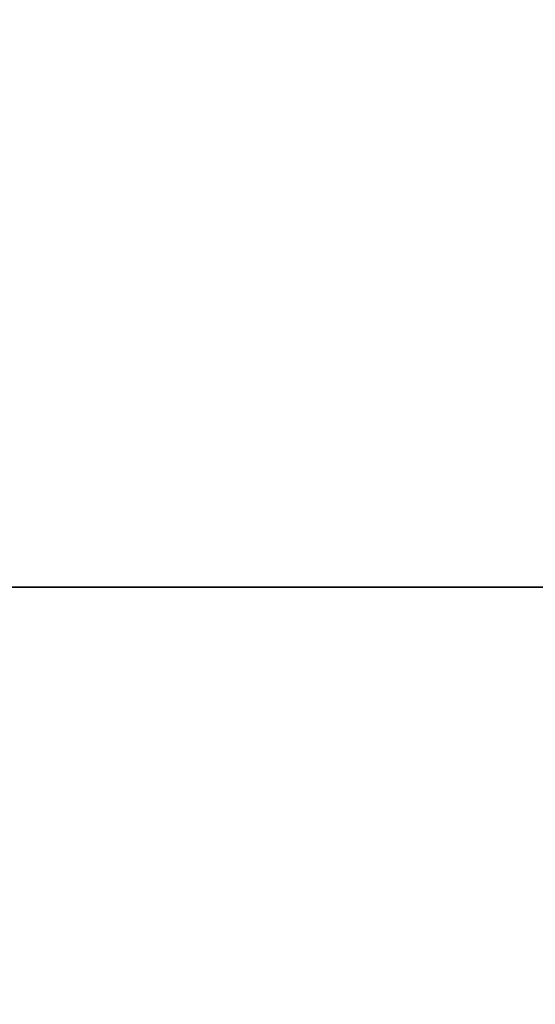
# Model space of a CAD drawing. Header units: millimetres. Extents: x -382 to 385, y -44 to 2191.
# Tile 55 of 256: x -117 to -105, y -10 to 14. Entities that reach past the tile are written whole.
import ezdxf

# ---------------------------------------------------------------- set-up
doc = ezdxf.new("R2010")
doc.units = ezdxf.units.MM
for name, color, linetype, true_color in [('ORTHO$6', 7, 'CONTINUOUS', 0xffffff), ('ORTHO$7', 7, 'CONTINUOUS', 0xffffff), ('ORTHO$8', 7, 'CONTINUOUS', 0xffffff)]:
    doc.layers.add(name, color=color, linetype=linetype, true_color=true_color)

msp = doc.modelspace()

# ---------------------------------------------------------------- linework, layer by layer
at = {"layer": 'ORTHO$6', "color": 7, "linetype": 'Continuous'}
for p, q in [((-359, 0, 1330.524), (361, 0, 1330.524)), ((360.998, 0, 1330.024), (-358.998, 0, 1330.024)), ((360.9, 0, 1369.524), (-358.9, 0, 1369.524)), ((-357.5, 0, 228.024), (359.5, 0, 228.024)), ((-354.5, 0), (356.5, 0)), ((-354, 0, 15.5), (356, 0, 15.5)), ((356, 0, 226.5), (-354, 0, 226.5)), ((-58, 0, 1219.024), (-161, 0, 1219.024)), ((-58, 0, 1300.024), (-161, 0, 1300.024)), ((141, 0, 928.524), (-159, 0, 928.524)), ((-159, 0, 618.524), (141, 0, 618.524)), ((-152.784, 0, 1258.224), (-66.216, 0, 1258.224)), ((-152.784, 0, 1177.224), (-66.216, 0, 1177.224)), ((127, 0, 1445.973), (-145, 0, 1445.973)), ((127, 0, 1470.973), (-145, 0, 1470.973)), ((120.5, 0, 1480.973), (-138.5, 0, 1480.973)), ((120.5, 0, 1376.973), (-138.5, 0, 1376.973)), ((-124.783, 0, 1279.724), (-115.2, 0, 1279.724)), ((-124.783, 0, 1281.224), (-115.2, 0, 1281.224)), ((-124.783, 0, 1198.724), (-115.2, 0, 1198.724)), ((-124.783, 0, 1200.224), (-115.2, 0, 1200.224)), ((-95.419, 0, 1246.224), (-123.581, 0, 1246.224)), ((-95.419, 0, 1165.224), (-123.581, 0, 1165.224)), ((-97.5, 0, 1259.724), (-121.5, 0, 1259.724)), ((-97.5, 0, 1178.724), (-121.5, 0, 1178.724)), ((-118.877, 0, 1261.724), (-100.124, 0, 1261.724)), ((-118.877, 0, 1180.724), (-100.124, 0, 1180.724)), ((-115.354, 0, 1268.224), (-118.5, 0, 1268.224)), ((-115.354, 0, 1187.224), (-118.5, 0, 1187.224)), ((-118.2, 0, 1274.724), (-116.7, 0, 1274.724)), ((-118.2, 0, 1273.224), (-117.2, 0, 1273.224)), ((-118.2, 0, 1193.724), (-116.7, 0, 1193.724)), ((-118.2, 0, 1192.224), (-117.2, 0, 1192.224)), ((-115.298, 0, 1275.834), (-117.392, 0, 1279.724)), ((-115.298, 0, 1194.834), (-117.392, 0, 1198.724)), ((-116.2, 0, 1272.224), (-116.2, 0, 1268.224)), ((-116.2, 0, 1191.224), (-116.2, 0, 1187.224)), ((-115.2, 0, 1200.224), (-115.2, 0, 1198.724)), ((-115.2, 0, 1281.224), (-115.2, 0, 1279.724)), ((-114.7, 0, 1267.981), (-114.7, 0, 1272.724)), ((-114.7, 0, 1186.981), (-114.7, 0, 1191.724)), ((-114, 0, 1263.224), (-114.358, 0, 1267.311)), ((-114, 0, 1182.224), (-114.358, 0, 1186.311)), ((-114.2, 0, 1265.624), (-113.669, 0, 1265.624)), ((-114.2, 0, 1184.624), (-113.669, 0, 1184.624)), ((-114, 0, 1263.224), (-110.75, 0, 1263.224)), ((-114, 0, 1182.224), (-110.75, 0, 1182.224)), ((-112.246, 0, 1270.08), (-113.169, 0, 1267.515)), ((-113.169, 0, 1266.124), (-113.169, 0, 1267.515)), ((-113.169, 0, 1185.124), (-113.169, 0, 1186.515)), ((-112.246, 0, 1189.08), (-113.169, 0, 1186.515)), ((-110.75, 0, 1267.724), (-112.75, 0, 1263.224)), ((-110.75, 0, 1186.724), (-112.75, 0, 1182.224)), ((-112.318, 0, 1265.447), (-110.759, 0, 1269.783)), ((-112.318, 0, 1184.447), (-110.759, 0, 1188.783)), ((-111.067, 0, 1270.183), (-112.246, 0, 1270.08)), ((-111.067, 0, 1189.183), (-112.246, 0, 1189.08)), ((-112, 0, 1270.724), (-112, 0, 1270.224)), ((-112, 0, 1189.724), (-112, 0, 1189.224)), ((-110.75, 0, 1270.224), (-111.891, 0, 1270.124)), ((-110.75, 0, 1189.224), (-111.891, 0, 1189.124)), ((-111, 0, 1271.724), (-108, 0, 1271.724)), ((-111, 0, 1190.724), (-108, 0, 1190.724)), ((-110.75, 0, 1263.224), (-110.75, 0, 1270.224)), ((-110.75, 0, 1182.224), (-110.75, 0, 1189.224)), ((-106.65, 0, 1501.224), (-109.65, 0, 1490.832)), ((-109.65, 0, 1480.973), (-109.65, 0, 1523.724)), ((-109.65, 0, 1501.224), (-49.35, 0, 1501.224)), ((-109.65, 0, 1523.724), (-108.15, 0, 1525.224)), ((-49.35, 0, 1523.724), (-109.65, 0, 1523.724)), ((-108.25, 0, 1263.224), (-105, 0, 1263.224)), ((-107.109, 0, 1270.124), (-108.25, 0, 1270.224)), ((-108.25, 0, 1270.224), (-108.25, 0, 1263.224)), ((-106.25, 0, 1263.224), (-108.25, 0, 1267.724)), ((-108.25, 0, 1182.224), (-105, 0, 1182.224)), ((-106.25, 0, 1182.224), (-108.25, 0, 1186.724)), ((-108.25, 0, 1189.224), (-108.25, 0, 1182.224)), ((-107.109, 0, 1189.124), (-108.25, 0, 1189.224)), ((-106.682, 0, 1265.447), (-108.241, 0, 1269.783)), ((-106.682, 0, 1184.447), (-108.241, 0, 1188.783)), ((-108.15, 0, 1525.224), (-50.85, 0, 1525.224)), ((-107.933, 0, 1270.183), (-106.754, 0, 1270.08)), ((-107.933, 0, 1189.183), (-106.754, 0, 1189.08)), ((-107, 0, 1270.724), (-107, 0, 1270.224)), ((-107, 0, 1189.724), (-107, 0, 1189.224)), ((-106.754, 0, 1270.08), (-105.832, 0, 1267.515)), ((-106.754, 0, 1189.08), (-105.832, 0, 1186.515)), ((-106.65, 0, 1525.224), (-106.65, 0, 1501.224)), ((-105.832, 0, 1266.124), (-105.832, 0, 1267.515)), ((-105.832, 0, 1185.124), (-105.832, 0, 1186.515)), ((-104.8, 0, 1265.624), (-105.332, 0, 1265.624)), ((-104.8, 0, 1184.624), (-105.332, 0, 1184.624)), ((-104.643, 0, 1267.311), (-105, 0, 1263.224)), ((-104.643, 0, 1186.311), (-105, 0, 1182.224))]:
    msp.add_line(p, q, dxfattribs=at)
at = {"layer": 'ORTHO$6', "color": 252, "linetype": 'Continuous'}
for p, q in [((361, 0, 1333.024), (-359, 0, 1333.024)), ((-358.9, 0, 1367.024), (360.9, 0, 1367.024)), ((359.5, 0, 230.524), (-357.5, 0, 230.524)), ((-357.5, 0, 1327.524), (359.5, 0, 1327.524)), ((356.5, 0, 4), (-354.5, 0, 4)), ((356, 0, 18), (-354, 0, 18)), ((-354, 0, 224), (356, 0, 224)), ((351, 0, 226.524), (-349, 0, 226.524)), ((131, 0, 1449.973), (-149, 0, 1449.973)), ((131, 0, 1466.973), (-149, 0, 1466.973)), ((120.5, 0, 1441.973), (-138.5, 0, 1441.973)), ((120.5, 0, 1474.973), (-138.5, 0, 1474.973))]:
    msp.add_line(p, q, dxfattribs=at)
at = {"layer": 'ORTHO$6', "color": 7, "linetype": 'Continuous', "extrusion": (0, 1, 0)}
msp.add_circle((9, 773.524), 150, dxfattribs=at)
at = {"layer": 'ORTHO$6', "color": 7, "linetype": 'Continuous', "extrusion": (0, -1, 0)}
for centre, radius, start, end in [((-117.2, 1272.224), 1, 0, 90), ((-117.2, 1191.224), 1, 0, 90), ((-115.354, 1267.224), 1, 5, 90), ((-115.354, 1186.224), 1, 5, 90), ((-114.2, 1266.124), 2, 273.4668, 340.2187), ((-114.2, 1185.124), 2, 273.4668, 340.2187), ((-113.669, 1266.124), 0.5, 270, 0), ((-113.669, 1185.124), 0.5, 270, 0), ((-104.8, 1266.124), 0.5, 270, 271.1439), ((-104.8, 1185.124), 0.5, 270, 271.1439)]:
    msp.add_arc(centre, radius, start, end, dxfattribs=at)
at = {"layer": 'ORTHO$6', "color": 7, "linetype": 'Continuous', "extrusion": (0, 1, 0)}
for centre, radius, start, end in [((116.7, 1272.724), 2, 90, 180), ((116.7, 1191.724), 2, 90, 180), ((119.7, 1273.464), 5, 151.6992, 180), ((119.7, 1192.464), 5, 151.6992, 180), ((114.2, 1266.124), 0.5, 270, 271.1439), ((114.2, 1185.124), 0.5, 270, 271.1439), ((111.9, 1270.224), 0.1, 265, 0), ((111, 1270.724), 1, 0, 90), ((111, 1189.724), 1, 0, 90), ((111.9, 1189.224), 0.1, 265, 0), ((111.041, 1269.885), 0.3, 85, 165.9281), ((111.041, 1188.885), 0.3, 85, 165.9281), ((111.041, 1269.885), 0.3, 194.0719, 199.7813), ((111.041, 1188.885), 0.3, 194.0719, 199.7813), ((107.959, 1269.885), 0.3, 14.0719, 95), ((107.959, 1269.885), 0.3, 340.2187, 345.9281), ((107.959, 1188.885), 0.3, 340.2187, 345.9281), ((107.959, 1188.885), 0.3, 14.0719, 95), ((108, 1270.724), 1, 90, 180), ((108, 1189.724), 1, 90, 180), ((107.1, 1270.224), 0.1, 180, 275), ((107.1, 1189.224), 0.1, 180, 275), ((104.8, 1266.124), 2, 273.4668, 340.2187), ((104.8, 1185.124), 2, 273.4668, 340.2187), ((105.332, 1266.124), 0.5, 270, 0), ((105.332, 1185.124), 0.5, 270, 0)]:
    msp.add_arc(centre, radius, start, end, dxfattribs=at)
at = {"layer": 'ORTHO$7', "color": 7, "linetype": 'Continuous'}
for p, q in [((360.9, 0, 14.024), (-358.9, 0, 14.024)), ((-358.9, 0, 1369.024), (360.9, 0, 1369.024)), ((-358.9, 0, 1187.024), (360.9, 0, 1187.024)), ((356.5, 0), (-354.5, 0)), ((219.7, 0, 1369.013), (-217.7, 0, 1369.013)), ((219.7, 0, 1189.024), (-217.7, 0, 1189.024)), ((197.57, 0, 1366.983), (-195.57, 0, 1366.983)), ((-195.394, 0, 1188.024), (197.393, 0, 1188.024)), ((194.478, 0, 1188.63), (-192.478, 0, 1188.63)), ((179.281, 0, 1229.484), (-178.761, 0, 1229.484)), ((-109.644, 0, 1445.973), (-145, 0, 1445.973)), ((-109.644, 0, 1470.973), (-145, 0, 1470.973)), ((-109.643, 0, 1480.973), (-138.5, 0, 1480.973)), ((-109.643, 0, 1376.973), (-138.5, 0, 1376.973)), ((-120, 0, 1369.524), (-109.649, 0, 1369.524)), ((-108.15, 0, 1525.224), (-109.65, 0, 1523.724)), ((-109.65, 0, 1523.724), (-109.65, 0, 1369.026)), ((-106.65, 0, 1501.224), (-109.65, 0, 1490.832)), ((-109.65, 0, 1501.224), (-49.35, 0, 1501.224)), ((-49.35, 0, 1523.724), (-109.65, 0, 1523.724)), ((-108.15, 0, 1525.224), (-50.85, 0, 1525.224)), ((-106.65, 0, 1525.224), (-106.65, 0, 1501.224))]:
    msp.add_line(p, q, dxfattribs=at)
at = {"layer": 'ORTHO$7', "color": 252, "linetype": 'Continuous'}
for p, q in [((-358.9, 0, 16.524), (360.9, 0, 16.524)), ((360.9, 0, 1184.524), (-358.9, 0, 1184.524)), ((-354.5, 0, 4), (356.5, 0, 4)), ((-217.7, 0, 1191.047), (219.7, 0, 1191.047)), ((-195.2, 0, 1366.167), (197.2, 0, 1366.167)), ((180.758, 0, 1229.096), (-178.758, 0, 1229.096)), ((-178.2, 0, 1233.614), (-48.196, 0, 1233.614)), ((-57.626, 0, 1236.737), (-178.2, 0, 1236.737)), ((-109.643, 0, 1449.973), (-149, 0, 1449.973)), ((-109.643, 0, 1466.973), (-149, 0, 1466.973)), ((-109.643, 0, 1441.973), (-138.5, 0, 1441.973)), ((-109.643, 0, 1474.973), (-138.5, 0, 1474.973))]:
    msp.add_line(p, q, dxfattribs=at)
at = {"layer": 'ORTHO$7', "color": 7, "linetype": 'Continuous'}
for points, knots in [([(-140.051, 0, 1333.352), (-144.923, 0, 1330.807), (-149.445, 0, 1327.864), (-155.36, 0, 1322.444), (-157.25, 0, 1320.33), (-160.325, 0, 1315.795), (-161.539, 0, 1313.323), (-163.046, 0, 1308.111), (-163.341, 0, 1305.404), (-162.936, 0, 1299.777), (-162.248, 0, 1296.99), (-160.03, 0, 1291.463), (-158.506, 0, 1288.759), (-154.919, 0, 1283.631), (-152.828, 0, 1281.162), (-145.956, 0, 1274.109), (-140.713, 0, 1269.97), (-129.417, 0, 1262.413), (-123.37, 0, 1259.024), (-110.931, 0, 1252.953), (-104.481, 0, 1250.245), (-84.88, 0, 1243.043), (-71.408, 0, 1239.414), (-57.626, 0, 1236.737)], [0, 0, 0, 0, 0.101145, 0.101145, 0.157323, 0.157323, 0.213502, 0.213502, 0.26968, 0.26968, 0.325858, 0.325858, 0.382037, 0.382037, 0.438215, 0.438215, 0.550572, 0.550572, 0.662929, 0.662929, 0.775286, 0.775286, 1, 1, 1, 1]), ([(-160.541, 0, 1308.907), (-160.436, 0, 1309.604), (-160.138, 0, 1311.101), (-159.465, 0, 1313.283), (-158.559, 0, 1315.423), (-157.483, 0, 1317.44), (-156.161, 0, 1319.484), (-154.479, 0, 1321.659), (-152.317, 0, 1324.007), (-149.574, 0, 1326.515), (-146.194, 0, 1329.123), (-142.398, 0, 1331.607), (-138.552, 0, 1333.779), (-134.962, 0, 1335.581), (-131.529, 0, 1337.142), (-127.958, 0, 1338.627), (-124.043, 0, 1340.11), (-119.847, 0, 1341.554), (-115.684, 0, 1342.857), (-111.822, 0, 1343.969), (-108.349, 0, 1344.898), (-105.222, 0, 1345.682), (-102.392, 0, 1346.352), (-99.834, 0, 1346.928), (-97.506, 0, 1347.429), (-95.309, 0, 1347.882), (-93.1, 0, 1348.321), (-90.724, 0, 1348.773), (-88.07, 0, 1349.255), (-85.105, 0, 1349.768), (-81.897, 0, 1350.291), (-78.553, 0, 1350.803), (-75.154, 0, 1351.293), (-71.732, 0, 1351.755), (-68.412, 0, 1352.176), (-65.33, 0, 1352.542), (-62.569, 0, 1352.851), (-60.031, 0, 1353.121), (-57.51, 0, 1353.377), (-54.831, 0, 1353.633), (-51.89, 0, 1353.899), (-48.678, 0, 1354.169), (-45.175, 0, 1354.441), (-41.339, 0, 1354.714), (-37.096, 0, 1354.986), (-32.379, 0, 1355.25), (-27.15, 0, 1355.501), (-21.598, 0, 1355.718), (-16.11, 0, 1355.882), (-11.057, 0, 1355.992), (-6.575, 0, 1356.057), (-2.621, 0, 1356.09), (-0.15, 0, 1356.096), (1, 0, 1356.096)], [0, 0, 0, 0, 0.01445, 0.031366, 0.047023, 0.062151, 0.078055, 0.096269, 0.117137, 0.14093, 0.168195, 0.198126, 0.225261, 0.2488, 0.270385, 0.292278, 0.316845, 0.343271, 0.368756, 0.391332, 0.411369, 0.429282, 0.445328, 0.459853, 0.472847, 0.484756, 0.496893, 0.509932, 0.524497, 0.541082, 0.559076, 0.577438, 0.596009, 0.614668, 0.633191, 0.649893, 0.664529, 0.677739, 0.690769, 0.705039, 0.720696, 0.737842, 0.756351, 0.776531, 0.798857, 0.823717, 0.851271, 0.881549, 0.911371, 0.937782, 0.961136, 0.981905, 1, 1, 1, 1])]:
    msp.add_open_spline(points, degree=3, knots=knots, dxfattribs=at)
at = {"layer": 'ORTHO$7', "color": 252, "linetype": 'Continuous'}
for points, knots in [([(1, 0, 1232.323), (-1.474, 0, 1232.34), (-8.801, 0, 1232.392), (-21.609, 0, 1233.003), (-35.856, 0, 1234.352), (-48.163, 0, 1236.097), (-57.51, 0, 1237.754), (-66.121, 0, 1239.533), (-75.137, 0, 1241.687), (-84.359, 0, 1244.256), (-92.542, 0, 1246.866), (-100.073, 0, 1249.539), (-108.427, 0, 1252.828), (-118.752, 0, 1257.483), (-129.854, 0, 1263.466), (-141.381, 0, 1271.128), (-151.096, 0, 1279.56), (-157.126, 0, 1287.275), (-159.99, 0, 1292.556), (-161.227, 0, 1295.576), (-161.997, 0, 1298.144), (-162.447, 0, 1300.234), (-162.731, 0, 1302.325), (-162.767, 0, 1303.709), (-162.784, 0, 1304.401)], [0, 0, 0, 0, 0.03763, 0.111477, 0.194997, 0.255312, 0.300665, 0.339566, 0.389305, 0.441987, 0.485691, 0.520609, 0.564364, 0.623444, 0.695001, 0.75977, 0.840786, 0.900949, 0.923722, 0.946498, 0.959873, 0.973248, 0.986625, 1, 1, 1, 1]), ([(-54.656, 0, 1239.383), (-54.734, 0, 1239.398), (-55.692, 0, 1239.575), (-57.448, 0, 1239.91), (-59.929, 0, 1240.405), (-62.414, 0, 1240.924), (-65.088, 0, 1241.508), (-68.029, 0, 1242.182), (-71.181, 0, 1242.943), (-74.447, 0, 1243.774), (-77.745, 0, 1244.659), (-81.048, 0, 1245.59), (-84.272, 0, 1246.547), (-87.282, 0, 1247.485), (-89.983, 0, 1248.363), (-92.381, 0, 1249.171), (-94.578, 0, 1249.938), (-96.71, 0, 1250.704), (-98.921, 0, 1251.524), (-101.314, 0, 1252.442), (-103.946, 0, 1253.49), (-106.833, 0, 1254.686), (-109.993, 0, 1256.055), (-113.458, 0, 1257.634), (-117.249, 0, 1259.461), (-121.275, 0, 1261.529), (-125.272, 0, 1263.729), (-128.991, 0, 1265.924), (-132.423, 0, 1268.092), (-135.796, 0, 1270.37), (-139.364, 0, 1272.972), (-143.147, 0, 1275.998), (-146.817, 0, 1279.293), (-150.038, 0, 1282.584), (-152.644, 0, 1285.63), (-154.703, 0, 1288.399), (-156.311, 0, 1290.9), (-157.582, 0, 1293.201), (-158.624, 0, 1295.436), (-159.505, 0, 1297.76), (-160.216, 0, 1300.277), (-160.679, 0, 1302.927), (-160.785, 0, 1304.732), (-160.785, 0, 1305.62)], [0, 0, 0, 0, 0.001723, 0.021048, 0.038643, 0.05642, 0.075937, 0.097841, 0.12168, 0.146103, 0.170786, 0.195626, 0.220424, 0.243691, 0.264012, 0.282049, 0.298631, 0.314578, 0.331278, 0.349917, 0.370372, 0.392988, 0.418051, 0.445557, 0.476285, 0.510267, 0.545018, 0.576872, 0.605893, 0.635302, 0.667852, 0.705235, 0.745222, 0.781131, 0.812614, 0.840314, 0.86447, 0.885729, 0.906136, 0.927326, 0.950232, 0.975357, 1, 1, 1, 1])]:
    msp.add_open_spline(points, degree=3, knots=knots, dxfattribs=at)
at = {"layer": 'ORTHO$8', "color": 7, "linetype": 'Continuous'}
msp.add_open_spline([(1, 56.015), (-13.066, 56.015), (-27.102, 55.156), (-54.89, 51.701), (-68.684, 49.102), (-95.571, 42.024), (-108.757, 37.53), (-127.07, 29.169), (-132.926, 26.116), (-143.911, 19.295), (-149.024, 15.533), (-155.36, 9.373), (-157.25, 7.224), (-160.325, 2.856), (-161.539, 0.588), (-163.046, -3.92), (-163.341, -6.136), (-163.073, -9.002), (-162.958, -9.684), (-162.795, -10.352)], degree=3, knots=[0, 0, 0, 0, 0.207023, 0.207023, 0.414047, 0.414047, 0.62107, 0.62107, 0.724581, 0.724581, 0.828093, 0.828093, 0.879849, 0.879849, 0.931605, 0.931605, 0.98336, 0.98336, 1, 1, 1, 1], dxfattribs=at)
at = {"layer": 'ORTHO$8', "color": 252, "linetype": 'Continuous'}
for points, knots in [([(-162.784, -6.936), (-162.776, -6.548), (-162.758, -5.772), (-162.535, -3.934), (-161.889, -1.406), (-160.015, 2.765), (-155.777, 8.709), (-147.581, 16.191), (-136.779, 23.325), (-124.83, 29.605), (-113.704, 34.441), (-103.892, 38.083), (-95.968, 40.707), (-88.002, 43.096), (-78.937, 45.507), (-69.465, 47.677), (-60.536, 49.437), (-51.552, 50.966), (-40.622, 52.506), (-26.856, 53.93), (-14.573, 54.641), (-5.028, 54.897), (-1.009, 54.917), (1, 54.927)], [0, 0, 0, 0, 0.009485, 0.018973, 0.04442, 0.069866, 0.118779, 0.189809, 0.268628, 0.335147, 0.407717, 0.460247, 0.498606, 0.537289, 0.588786, 0.643004, 0.686346, 0.728059, 0.782244, 0.854718, 0.938861, 0.969429, 1, 1, 1, 1]), ([(-160.785, -8.477), (-160.785, -7.763), (-160.675, -6.305), (-160.197, -4.15), (-159.465, -2.091), (-158.559, -0.176), (-157.483, 1.684), (-156.161, 3.622), (-154.479, 5.75), (-152.317, 8.127), (-149.574, 10.762), (-146.194, 13.614), (-142.398, 16.449), (-138.552, 19.028), (-134.962, 21.241), (-131.529, 23.211), (-127.958, 25.136), (-124.043, 27.111), (-119.847, 29.088), (-115.684, 30.922), (-111.822, 32.524), (-108.349, 33.889), (-105.222, 35.062), (-102.392, 36.08), (-99.834, 36.967), (-97.506, 37.747), (-95.309, 38.46), (-93.1, 39.156), (-90.724, 39.881), (-88.07, 40.662), (-85.105, 41.502), (-81.897, 42.37), (-78.553, 43.23), (-75.154, 44.063), (-71.732, 44.857), (-68.412, 45.588), (-65.33, 46.23), (-62.569, 46.778), (-60.031, 47.26), (-57.51, 47.718), (-54.831, 48.182), (-51.89, 48.664), (-48.678, 49.159), (-45.175, 49.662), (-41.339, 50.169), (-37.096, 50.677), (-32.379, 51.177), (-27.15, 51.653), (-21.598, 52.067), (-16.11, 52.384), (-11.057, 52.596), (-6.575, 52.722), (-2.621, 52.784), (-0.15, 52.797), (1, 52.797)], [0, 0, 0, 0, 0.017885, 0.036071, 0.052616, 0.067929, 0.082725, 0.09828, 0.116095, 0.136505, 0.159776, 0.186443, 0.215717, 0.242257, 0.265279, 0.286391, 0.307804, 0.331832, 0.357678, 0.382604, 0.404685, 0.424282, 0.441803, 0.457496, 0.471702, 0.484412, 0.496059, 0.50793, 0.520683, 0.534929, 0.55115, 0.568749, 0.586708, 0.604872, 0.623121, 0.641238, 0.657574, 0.671888, 0.684809, 0.697553, 0.71151, 0.726824, 0.743593, 0.761696, 0.781433, 0.803269, 0.827584, 0.854534, 0.884147, 0.913315, 0.939147, 0.961988, 0.982302, 1, 1, 1, 1])]:
    msp.add_open_spline(points, degree=3, knots=knots, dxfattribs=at)

doc.saveas('drawing.dxf')
